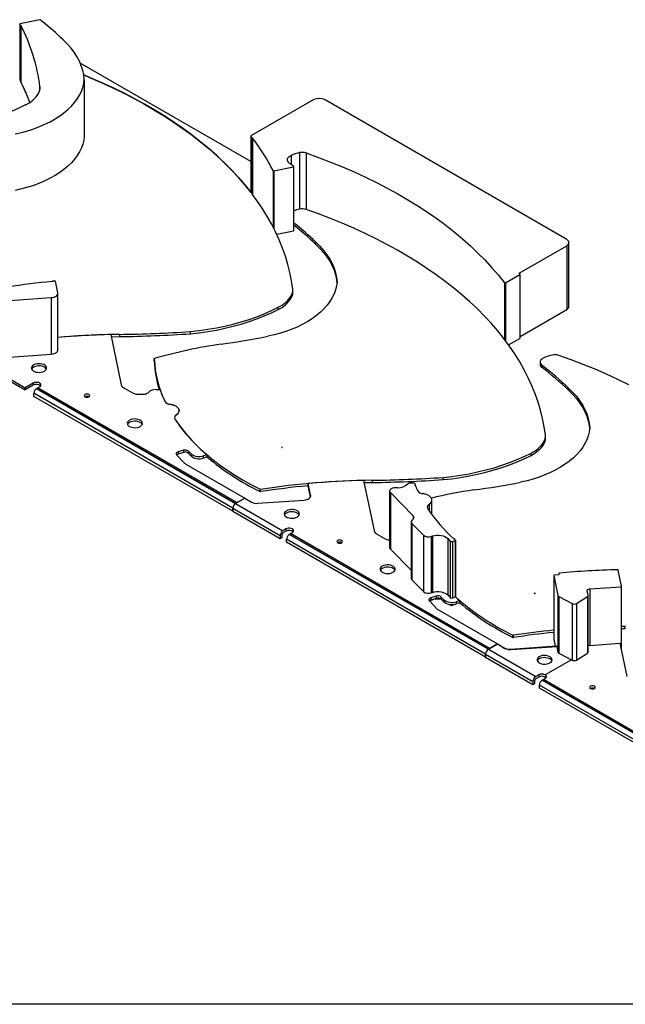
# Model space of a CAD drawing. Header units: inches. Extents: x 0.7 to 43.6, y 0.3 to 38.8.
# Tile 2 of 97: x 11.6 to 21.7, y 0.5 to 16.9. Entities that reach past the tile are written whole.
import ezdxf

# ---------------------------------------------------------------- set-up
doc = ezdxf.new("R2010")
doc.units = ezdxf.units.IN
doc.header["$MEASUREMENT"] = 0
doc.layers.add('SID-M-S', color=90, linetype='Continuous')

msp = doc.modelspace()

# ---------------------------------------------------------------- linework, layer by layer
at = {"color": 174, "linetype": 'Continuous', "lineweight": 25}
msp.add_line((43.31243, 0.500004), (0.68743, 0.500004), dxfattribs=at)
at = {"layer": 'SID-M-S'}
for p, q in [((11.943502, 16.857929), (11.616324, 16.79098)), ((11.611648, 16.785651), (11.611648, 15.846629)), ((11.62238, 16.764908), (11.62238, 15.825886)), ((11.626955, 16.76208), (11.626955, 15.823058)), ((11.631534, 16.759246), (11.631534, 15.820224)), ((11.981048, 16.834146), (11.981048, 16.83161)), ((11.981377, 16.831105), (11.981377, 16.835415)), ((15.449744, 14.500514), (12.617552, 16.135504)), ((11.947812, 15.743046), (11.947812, 15.703222)), ((12.683604, 15.861889), (12.683604, 14.922867)), ((16.495602, 15.529722), (15.452673, 14.927652)), ((20.697584, 13.20602), (16.672378, 15.529722)), ((15.449744, 14.92357), (15.449744, 13.984548)), ((15.450605, 14.921226), (15.450605, 13.982204)), ((15.467481, 14.899148), (15.467481, 13.960126)), ((15.472632, 14.896671), (15.472632, 13.957649)), ((15.477787, 14.894189), (15.477787, 13.955167)), ((16.120314, 14.604207), (16.120314, 14.453713)), ((16.258703, 14.649282), (16.258703, 13.71026)), ((16.370201, 14.644279), (16.370201, 13.705257)), ((15.834953, 14.347043), (16.158547, 14.411366)), ((16.158547, 14.411366), (16.158547, 13.349863)), ((16.165291, 13.355321), (16.165291, 14.416824)), ((15.822115, 14.350852), (15.822115, 13.41183)), ((15.834953, 14.347043), (15.834953, 13.38673)), ((15.879919, 13.294478), (16.158547, 13.349863)), ((16.529503, 13.125859), (16.529503, 13.162604)), ((19.90916, 12.648822), (20.697584, 13.103969)), ((20.697584, 13.103969), (20.697584, 12.042466)), ((20.734195, 12.093492), (20.734195, 13.154995)), ((19.679574, 12.48567), (19.921534, 12.62535)), ((19.90916, 12.648822), (19.90916, 12.640658)), ((19.921534, 12.633514), (19.90916, 12.640658)), ((19.921534, 12.62535), (19.921534, 11.563847)), ((19.924463, 11.567929), (19.924463, 12.629432)), ((12.245722, 12.320853), (12.205882, 12.512911)), ((19.663354, 12.487422), (19.663354, 11.5484)), ((19.679574, 12.48567), (19.679574, 11.527031)), ((12.246609, 11.373251), (12.246609, 12.312273)), ((16.14745, 12.323656), (16.14745, 12.360401)), ((11.36819, 12.186167), (12.136842, 12.24065)), ((12.136842, 12.24065), (12.136842, 11.301628)), ((16.121513, 12.231899), (16.121513, 12.268643)), ((15.907067, 12.043488), (15.907067, 12.080233)), ((19.924463, 11.596153), (20.697584, 12.042466)), ((13.125806, 11.625962), (13.298247, 10.793883)), ((13.125852, 11.627176), (13.125852, 11.625742)), ((13.27414, 11.593013), (13.27414, 11.629758)), ((14.445992, 11.640169), (14.445992, 11.676913)), ((13.133136, 11.590596), (13.27414, 11.593013)), ((19.732763, 11.454872), (19.921534, 11.563847)), ((11.36819, 11.247145), (12.136842, 11.301628)), ((10.916529, 11.198524), (11.703185, 10.744397)), ((10.916529, 11.16178), (11.703185, 10.707653)), ((13.847555, 11.189092), (13.847555, 11.225836)), ((20.255965, 11.169185), (20.255965, 11.132441)), ((20.287928, 11.077776), (20.287928, 11.11452)), ((11.835768, 10.820936), (11.703185, 10.744397)), ((11.835768, 10.820936), (11.835768, 10.784191)), ((11.835768, 10.784191), (11.703185, 10.707653)), ((11.703185, 10.744397), (11.703185, 10.707653)), ((15.152099, 8.743168), (11.846375, 10.651522)), ((11.846375, 10.600489), (11.846375, 10.651522)), ((11.892336, 10.731131), (11.941834, 10.759705)), ((11.892336, 10.731131), (11.913088, 10.743111)), ((15.198061, 8.822777), (11.892336, 10.731131)), ((11.892336, 10.731131), (15.198061, 8.822777)), ((15.218813, 8.834757), (11.913088, 10.743111)), ((13.341119, 10.742939), (13.495894, 10.65359)), ((13.564002, 10.637704), (13.686847, 10.638942)), ((13.878298, 10.713061), (13.939461, 10.713677)), ((20.72795, 10.702148), (20.72795, 10.738892)), ((15.152099, 8.692135), (11.846375, 10.600489)), ((12.695345, 10.594121), (12.694075, 10.593359)), ((20.31996, 9.808187), (20.31996, 9.844932)), ((20.345896, 9.899945), (20.345896, 9.936689)), ((14.330011, 9.704271), (14.242549, 9.676284)), ((14.242549, 9.676284), (14.242549, 9.639539)), ((14.330011, 9.667527), (14.242549, 9.639539)), ((14.330011, 9.704271), (14.330011, 9.667527)), ((14.45745, 9.64597), (14.414975, 9.690207)), ((14.414975, 9.690207), (14.414975, 9.653462)), ((14.45745, 9.609226), (14.414975, 9.653462)), ((15.960141, 9.750679), (15.964304, 9.751737)), ((15.97893, 9.750772), (15.964304, 9.751737)), ((20.105513, 9.619777), (20.105513, 9.656521)), ((14.218186, 9.627235), (14.3488, 9.491206)), ((14.45745, 9.64597), (14.45745, 9.609226)), ((14.719597, 9.630921), (14.661578, 9.612284)), ((14.661578, 9.612284), (14.661578, 9.57554)), ((14.719597, 9.594177), (14.661578, 9.57554)), ((14.719597, 9.630921), (14.719597, 9.594177)), ((14.72175, 9.631417), (14.72175, 9.594672)), ((14.369739, 9.475165), (15.348946, 8.909881)), ((17.324253, 9.20225), (17.496694, 8.370172)), ((17.324298, 9.203464), (17.324298, 9.202031)), ((17.331582, 9.166884), (17.472587, 9.169302)), ((17.472587, 9.169302), (17.472587, 9.206046)), ((18.644438, 9.216457), (18.644438, 9.253202)), ((15.604222, 9.019454), (15.604222, 9.056198)), ((15.61334, 9.018232), (15.61334, 9.054976)), ((16.403905, 9.114438), (16.403905, 9.151182)), ((16.444168, 8.95812), (16.404329, 9.150178)), ((16.404329, 9.150178), (16.404329, 9.113433)), ((16.441747, 8.933048), (16.404329, 9.113433)), ((17.756544, 9.027608), (17.756544, 8.088586)), ((17.768755, 9.00086), (18.148258, 8.614127)), ((17.768755, 9.00086), (17.768755, 8.061838)), ((17.887732, 9.082255), (17.848905, 9.081864)), ((18.164753, 9.157216), (18.079172, 9.156355)), ((18.181458, 9.127841), (18.181458, 9.12026)), ((18.183209, 9.11599), (18.183209, 9.130621)), ((15.348946, 8.909881), (15.198061, 8.822777)), ((15.198061, 8.822777), (15.348946, 8.909881)), ((15.198061, 8.822777), (15.218813, 8.834757)), ((15.348946, 8.909881), (15.463014, 8.844031)), ((15.566636, 8.823433), (16.335289, 8.877917)), ((16.444168, 8.95812), (16.444168, 8.94096)), ((18.457702, 8.6361), (18.457702, 8.878974)), ((15.152099, 8.743168), (15.938755, 8.289041)), ((15.152099, 8.743168), (15.152099, 8.692135)), ((15.152099, 8.692135), (15.152099, 8.743168)), ((15.152099, 8.692135), (15.938755, 8.238008)), ((15.198061, 8.822777), (15.984717, 8.36865)), ((18.412392, 8.808416), (18.412392, 8.699165)), ((18.113952, 8.515911), (18.113952, 7.576889)), ((18.148258, 8.614127), (18.148258, 8.560633)), ((16.034214, 8.397224), (15.984717, 8.36865)), ((16.034214, 8.36048), (15.984717, 8.331905)), ((16.034214, 8.397224), (16.034214, 8.36048)), ((18.126164, 8.489164), (18.316673, 8.295024)), ((18.126164, 8.489164), (18.126164, 7.550142)), ((15.938755, 8.289041), (15.938755, 8.238008)), ((15.938755, 8.238008), (15.970575, 8.256377)), ((15.970575, 8.256377), (15.970575, 8.307411)), ((19.350545, 6.319457), (16.044821, 8.227811)), ((16.044821, 8.176777), (16.044821, 8.227811)), ((16.090783, 8.307419), (16.14028, 8.335993)), ((16.090783, 8.307419), (16.111535, 8.319399)), ((19.396507, 6.399065), (16.090783, 8.307419)), ((16.090783, 8.307419), (19.396507, 6.399065)), ((19.417259, 6.411045), (16.111535, 8.319399)), ((17.539566, 8.319228), (17.69434, 8.229878)), ((18.316673, 8.295024), (18.316673, 7.356002)), ((18.444034, 8.27431), (18.467859, 8.281934)), ((18.444034, 8.27431), (18.444034, 7.335288)), ((18.467859, 8.281934), (18.467859, 7.342912)), ((18.722752, 8.23974), (18.764535, 8.196224)), ((18.722752, 8.23974), (18.722752, 7.300718)), ((18.764535, 8.196224), (18.764535, 7.257202)), ((18.798549, 8.190608), (18.849301, 8.206897)), ((18.798549, 8.190608), (18.798549, 7.251586)), ((18.849301, 8.206897), (18.849301, 7.267875)), ((18.853154, 7.271657), (18.853154, 8.210679)), ((19.350545, 6.268423), (16.044821, 8.176777)), ((16.893791, 8.17041), (16.892521, 8.169647)), ((17.768755, 8.061838), (18.113952, 7.710066)), ((21.608734, 7.444552), (21.552814, 7.714129)), ((18.126164, 7.550142), (18.316673, 7.356002)), ((20.484002, 7.623344), (20.484002, 6.561841)), ((20.484073, 7.622657), (20.552921, 7.290755)), ((20.484073, 7.622657), (20.484073, 6.561154)), ((20.559834, 7.633709), (20.492813, 7.629076)), ((20.564914, 7.658115), (20.564914, 7.634943)), ((20.564985, 7.657428), (20.568574, 7.640127)), ((20.564985, 7.657428), (20.564985, 7.634976)), ((20.568574, 7.640127), (20.568574, 7.638754)), ((21.055146, 7.29725), (21.039983, 7.370349)), ((21.083683, 7.402441), (21.599994, 7.438133)), ((21.083683, 7.402441), (21.083683, 6.463419)), ((21.599994, 7.438133), (21.599994, 6.405568)), ((21.608805, 6.382362), (21.608805, 7.443865)), ((18.416632, 7.203523), (18.547246, 7.067495)), ((18.528457, 7.28056), (18.440995, 7.252572)), ((18.440995, 7.252572), (18.440995, 7.215828)), ((18.528457, 7.243815), (18.440995, 7.215828)), ((18.444034, 7.335288), (18.467859, 7.342912)), ((18.444034, 7.212807), (18.467859, 7.220431)), ((18.444034, 7.2168), (18.444034, 7.212807)), ((18.467859, 7.224424), (18.467859, 7.220431)), ((18.528457, 7.28056), (18.528457, 7.243815)), ((18.655897, 7.222259), (18.613422, 7.266495)), ((18.613422, 7.266495), (18.613422, 7.229751)), ((18.655897, 7.185515), (18.613422, 7.229751)), ((18.655897, 7.222259), (18.655897, 7.185515)), ((18.722752, 7.300718), (18.764535, 7.257202)), ((18.798549, 7.251586), (18.849301, 7.267875)), ((18.918043, 7.207209), (18.860025, 7.188573)), ((18.918043, 7.207209), (18.918043, 7.170465)), ((18.920197, 7.207705), (18.920197, 7.170961)), ((20.158587, 7.326967), (20.162751, 7.328026)), ((20.177376, 7.32706), (20.162751, 7.328026)), ((20.552921, 7.290755), (20.552921, 6.351733)), ((20.568798, 7.2729), (20.788254, 7.156876)), ((20.568798, 7.2729), (20.568798, 6.333878)), ((20.858896, 7.158668), (21.042374, 7.274324)), ((21.042374, 7.274324), (21.042374, 6.335302)), ((21.055501, 6.354796), (21.055501, 7.293818)), ((18.568185, 7.051454), (19.547392, 6.486169)), ((18.756899, 7.142675), (18.764535, 7.134721)), ((18.764535, 7.141887), (18.764535, 7.134721)), ((18.798549, 7.129104), (18.849301, 7.145394)), ((18.798549, 7.141156), (18.798549, 7.129104)), ((18.849301, 7.148701), (18.849301, 7.145394)), ((18.853154, 7.149176), (18.853154, 7.149754)), ((18.860025, 7.188573), (18.860025, 7.151828)), ((18.918043, 7.170465), (18.860025, 7.151828)), ((20.788254, 7.156876), (20.788254, 6.217854)), ((20.858896, 7.158668), (20.858896, 6.219646)), ((21.608805, 6.781447), (21.671033, 6.782335)), ((21.608805, 6.744702), (21.671033, 6.74559)), ((21.671033, 6.74559), (21.671033, 6.782335)), ((19.802668, 6.595742), (19.802668, 6.632487)), ((19.811787, 6.59452), (19.811787, 6.631264)), ((20.484002, 6.561841), (20.484073, 6.561154)), ((20.484073, 6.561154), (20.506656, 6.452286)), ((19.547392, 6.486169), (19.396507, 6.399065)), ((19.396507, 6.399065), (19.547392, 6.486169)), ((19.547392, 6.486169), (19.396507, 6.399065)), ((19.396507, 6.399065), (19.417259, 6.411045)), ((19.396507, 6.399065), (20.183163, 5.944938)), ((19.396507, 6.399065), (20.183146, 5.944948)), ((19.547392, 6.486169), (19.661461, 6.420319)), ((19.547392, 6.486169), (19.672212, 6.414113)), ((19.765083, 6.399721), (20.531695, 6.45406)), ((19.775463, 6.393489), (20.533391, 6.445885)), ((20.531695, 6.45406), (20.552921, 6.351733)), ((20.533391, 6.445885), (20.552921, 6.351733)), ((21.083683, 6.463419), (21.580882, 6.49779)), ((21.580882, 6.49779), (21.69514, 5.94646)), ((19.350545, 6.319457), (20.137202, 5.86533)), ((19.350545, 6.319457), (19.350545, 6.268423)), ((19.350545, 6.268423), (19.350545, 6.319457)), ((19.350545, 6.319457), (20.137184, 5.86534)), ((19.350545, 6.268423), (19.350545, 6.319457)), ((19.350545, 6.268423), (20.137202, 5.814296)), ((19.350545, 6.268423), (20.137184, 5.814306)), ((20.774542, 6.225103), (20.338745, 5.973523)), ((20.568798, 6.333878), (20.788254, 6.217854)), ((20.568798, 6.333878), (20.774542, 6.225103)), ((20.858896, 6.219646), (21.042374, 6.335302)), ((20.232643, 5.973523), (20.183146, 5.944948)), ((20.232661, 5.973512), (20.183163, 5.944938)), ((20.232661, 5.936768), (20.183163, 5.908194)), ((20.232661, 5.973512), (20.232661, 5.936768)), ((20.289229, 5.883708), (20.338727, 5.912282)), ((20.289229, 5.883708), (20.309981, 5.895687)), ((23.615706, 3.987333), (20.309981, 5.895687)), ((20.137184, 5.86534), (20.137184, 5.814306)), ((20.137202, 5.86533), (20.137202, 5.814296)), ((20.137202, 5.814296), (20.169021, 5.832665)), ((20.169021, 5.832665), (20.169021, 5.883699)), ((23.548992, 3.895745), (20.243268, 5.804099)), ((20.243268, 5.753065), (20.243268, 5.804099)), ((23.548992, 3.844711), (20.243268, 5.753065)), ((23.594954, 3.975354), (20.289229, 5.883708)), ((20.289229, 5.883708), (23.594954, 3.975354)), ((21.092238, 5.746698), (21.090968, 5.745936))]:
    msp.add_line(p, q, dxfattribs=at)
at = {"layer": 'SID-M-S', "flags": 128}
for points in [[(11.616324, 16.79098), (11.615032, 16.790633), (11.613877, 16.790151), (11.612901, 16.789551), (11.612139, 16.788856), (11.611618, 16.78809), (11.611359, 16.787281), (11.611369, 16.786458), (11.611648, 16.785651)], [(12.683604, 15.861889), (12.674954, 15.93972), (12.65845, 16.017126), (12.634149, 16.093844), (12.602134, 16.169613), (12.562513, 16.244174), (12.515422, 16.317273), (12.461021, 16.388661), (12.399496, 16.458095), (12.331057, 16.525337)], [(12.674982, 15.939548), (12.770495, 15.900067), (12.962116, 15.81718), (13.149483, 15.731114), (13.33244, 15.641941), (13.510832, 15.549737), (13.684507, 15.45458), (13.85332, 15.35655), (14.017128, 15.25573), (14.175792, 15.152205), (14.329179, 15.046062), (14.47716, 14.937392), (14.619608, 14.826285), (14.756404, 14.712836), (14.887432, 14.59714), (15.012583, 14.479295), (15.131749, 14.359401), (15.244831, 14.237559), (15.351732, 14.113872), (15.449744, 13.991833)], [(15.449744, 13.991833), (15.3549, 14.110064), (15.248021, 14.233994), (15.13494, 14.356076), (15.015754, 14.476207), (14.890562, 14.594285), (14.759472, 14.710209), (14.622593, 14.823883), (14.480043, 14.935209), (14.331941, 15.044093), (14.178414, 15.150443), (14.019591, 15.254169), (13.855607, 15.355183), (13.6866, 15.453399), (13.512714, 15.548735), (13.334096, 15.64111), (13.150898, 15.730444), (12.963274, 15.816664), (12.771383, 15.899695), (12.674982, 15.939548)], [(11.535158, 14.960707), (11.64129, 14.985031), (11.744425, 15.013326), (11.844119, 15.04547), (11.939941, 15.081324), (12.031478, 15.120733), (12.118334, 15.163528), (12.200134, 15.209522), (12.276526, 15.258519), (12.347179, 15.310306), (12.411788, 15.364659), (12.470076, 15.421345), (12.521788, 15.480117), (12.566704, 15.540724), (12.604628, 15.602902), (12.635397, 15.666384), (12.658879, 15.730895), (12.674971, 15.796158), (12.683604, 15.861889)], [(11.70862, 15.442966), (11.594469, 15.387565), (11.47561, 15.335568), (11.352346, 15.28711), (11.224994, 15.242312), (11.093879, 15.201292), (10.959338, 15.164152), (10.821714, 15.13099), (10.681361, 15.101889), (10.538637, 15.076924), (10.393908, 15.056159), (10.247545, 15.039647)], [(12.683604, 14.922867), (12.674971, 14.857136), (12.658879, 14.791873), (12.635397, 14.727362), (12.604628, 14.66388), (12.566704, 14.601702), (12.521788, 14.541095), (12.470076, 14.482323), (12.411788, 14.425637), (12.347179, 14.371284), (12.276526, 14.319497), (12.200134, 14.2705), (12.118334, 14.224506), (12.031478, 14.181711), (11.939941, 14.142302), (11.844119, 14.106448), (11.744425, 14.074305), (11.64129, 14.04601), (11.535158, 14.021686)], [(15.452673, 14.927652), (15.451693, 14.926994), (15.450895, 14.926259), (15.450297, 14.925463), (15.449912, 14.924624), (15.449749, 14.923762), (15.449812, 14.922895), (15.4501, 14.922043), (15.450605, 14.921226)], [(16.089482, 14.477254), (16.073311, 14.492402), (16.062607, 14.509089), (16.057784, 14.526663), (16.059032, 14.544442), (16.066302, 14.561734), (16.07931, 14.577866), (16.09755, 14.592209), (16.120314, 14.604207)], [(16.370201, 14.644279), (16.574834, 14.570879), (16.775664, 14.494056), (16.972517, 14.413877), (17.165226, 14.33041), (17.353626, 14.243726), (17.537556, 14.1539), (17.716858, 14.061009), (17.89138, 13.965131), (18.060972, 13.866348), (18.225489, 13.764746), (18.384791, 13.660411), (18.538741, 13.553433), (18.687208, 13.443901), (18.830065, 13.331911), (18.96719, 13.217558), (19.098465, 13.10094), (19.223779, 12.982156), (19.343024, 12.861308), (19.456098, 12.7385), (19.562905, 12.613835), (19.663354, 12.487422)], [(16.158547, 14.411366), (16.160651, 14.411951), (16.162463, 14.412801), (16.163884, 14.413871), (16.164836, 14.415102), (16.165267, 14.416427), (16.165155, 14.417774), (16.164505, 14.419068), (16.163352, 14.420241)], [(16.146258, 12.380313), (16.126236, 12.518269), (16.099267, 12.65583), (16.065376, 12.79288), (16.024591, 12.929303), (15.976947, 13.064983), (15.922484, 13.199805), (15.861248, 13.333655), (15.793291, 13.46642), (15.71867, 13.597987), (15.637449, 13.728244), (15.549697, 13.857082), (15.477787, 13.955167)], [(20.344705, 9.956601), (20.324682, 10.094557), (20.297714, 10.232119), (20.263823, 10.369169), (20.223038, 10.505592), (20.175394, 10.641271), (20.12093, 10.776093), (20.059694, 10.909943), (19.991737, 11.042708), (19.917117, 11.174275), (19.835896, 11.304533), (19.748143, 11.433371), (19.653934, 11.56068), (19.553347, 11.686353), (19.446468, 11.810283), (19.333387, 11.932365), (19.2142, 12.052495), (19.089009, 12.170573), (18.957918, 12.286498), (18.82104, 12.400171), (18.678489, 12.511497), (18.530388, 12.620381), (18.376861, 12.726731), (18.218038, 12.830457), (18.054053, 12.931471), (17.885046, 13.029688), (17.711161, 13.125024), (17.532543, 13.217398), (17.349344, 13.306733), (17.16172, 13.392952), (16.96983, 13.475983), (16.773835, 13.555756), (16.573902, 13.632202), (16.370201, 13.705257)], [(16.158547, 13.349863), (16.160651, 13.350448), (16.162463, 13.351298), (16.163884, 13.352368), (16.164836, 13.353599), (16.165267, 13.354924), (16.165291, 13.355321)], [(16.529503, 13.162604), (16.597943, 13.095361), (16.659468, 13.025928), (16.713868, 12.95454), (16.760959, 12.881441), (16.80058, 12.80688), (16.832596, 12.731111), (16.856897, 12.654392), (16.8734, 12.576986), (16.882051, 12.499156)], [(16.529503, 13.125859), (16.597943, 13.058617), (16.659468, 12.989184), (16.713868, 12.917796), (16.760959, 12.844696), (16.80058, 12.770135), (16.832596, 12.694366), (16.856897, 12.617648), (16.8734, 12.540242), (16.880574, 12.4825)], [(16.882051, 12.499156), (16.873417, 12.433424), (16.857325, 12.368162), (16.833844, 12.303651), (16.803075, 12.240169), (16.76515, 12.17799), (16.720235, 12.117384), (16.668522, 12.058611), (16.610235, 12.001925), (16.545625, 11.947572), (16.474972, 11.895785), (16.398581, 11.846789), (16.31678, 11.800794), (16.229924, 11.758), (16.138387, 11.718591), (16.042565, 11.682737), (15.942872, 11.650593), (15.839736, 11.622298), (15.733605, 11.597974)], [(12.136842, 12.24065), (12.16071, 12.243734), (12.18308, 12.249441), (12.203097, 12.257554), (12.219995, 12.267762), (12.233126, 12.279673), (12.241987, 12.292833), (12.24624, 12.306737), (12.245722, 12.320853)], [(14.445992, 11.676913), (14.592355, 11.693425), (14.737084, 11.71419), (14.879807, 11.739155), (15.020161, 11.768256), (15.157785, 11.801419), (15.292326, 11.838558), (15.423441, 11.879579), (15.550793, 11.924376), (15.674057, 11.972835), (15.792916, 12.024832), (15.907067, 12.080233)], [(14.445992, 11.640169), (14.592355, 11.656681), (14.737084, 11.677446), (14.879807, 11.702411), (15.020161, 11.731512), (15.157785, 11.764675), (15.292326, 11.801814), (15.423441, 11.842834), (15.550793, 11.887632), (15.674057, 11.936091), (15.792916, 11.988087), (15.907067, 12.043488)], [(12.136842, 11.301628), (12.16071, 11.304712), (12.18308, 11.310419), (12.203097, 11.318532), (12.219995, 11.32874), (12.233126, 11.340651), (12.241987, 11.353811), (12.24624, 11.367715), (12.246609, 11.373251)], [(11.844253, 11.12219), (11.825595, 11.108442), (11.813178, 11.092515), (11.807724, 11.075335), (11.809551, 11.057901), (11.818552, 11.041226), (11.834204, 11.02628), (11.855597, 11.013929), (11.881488, 11.004894), (11.910373, 10.999698), (11.940573, 10.998643), (11.970332, 11.001791), (11.997921, 11.00896), (12.021737, 11.019731), (12.040396, 11.03348), (12.052813, 11.049407), (12.058266, 11.066586), (12.056439, 11.08402), (12.047439, 11.100695), (12.031787, 11.115642), (12.010393, 11.127992), (11.984502, 11.137027), (11.955617, 11.142223), (11.925418, 11.143278), (11.895658, 11.14013), (11.868069, 11.132962), (11.844253, 11.12219)], [(20.31876, 11.241473), (20.295997, 11.229476), (20.277756, 11.215132), (20.264748, 11.199001), (20.257479, 11.181709), (20.256231, 11.16393), (20.261053, 11.146355), (20.271758, 11.129669), (20.287928, 11.11452)], [(21.730989, 10.793686), (21.547791, 10.883021), (21.360167, 10.969241), (21.168276, 11.052272), (20.972281, 11.132044), (20.772349, 11.20849), (20.568647, 11.281546)], [(12.054393, 11.052588), (12.047439, 11.063951), (12.031787, 11.078897), (12.010393, 11.091247), (11.984502, 11.100283), (11.955617, 11.105479), (11.925418, 11.106534), (11.895658, 11.103385), (11.868069, 11.096217), (11.844253, 11.085446)], [(11.941834, 10.759705), (11.955626, 10.770664), (11.962878, 10.783547), (11.962878, 10.797093), (11.955626, 10.809977), (11.941834, 10.820936), (11.92285, 10.828898), (11.900533, 10.833084), (11.877068, 10.833084), (11.854752, 10.828898), (11.835768, 10.820936)], [(12.695345, 10.630866), (12.685183, 10.622087), (12.681615, 10.611731), (12.685183, 10.601376), (12.695345, 10.592596), (12.710552, 10.586731), (12.72849, 10.584671), (12.746429, 10.586731), (12.761636, 10.592596), (12.771797, 10.601376), (12.775365, 10.611731), (12.771797, 10.622087), (12.761636, 10.630866), (12.746429, 10.636732), (12.72849, 10.638791), (12.710552, 10.636732), (12.695345, 10.630866)], [(20.72795, 10.738892), (20.796389, 10.67165), (20.857914, 10.602216), (20.912315, 10.530828), (20.959406, 10.457729), (20.999027, 10.383168), (21.031042, 10.307399), (21.055343, 10.230681), (21.071847, 10.153274), (21.080497, 10.075444)], [(20.72795, 10.702148), (20.796389, 10.634905), (20.857914, 10.565472), (20.912315, 10.494084), (20.959406, 10.420985), (20.999027, 10.346424), (21.031042, 10.270655), (21.055343, 10.193936), (21.071847, 10.11653), (21.079021, 10.058789)], [(14.213945, 10.293106), (14.235936, 10.311384), (14.250986, 10.331873), (14.25846, 10.353705), (14.258042, 10.375958), (14.24975, 10.397691), (14.233933, 10.417986), (14.211261, 10.435985), (14.182692, 10.450926), (14.149434, 10.462179), (14.112892, 10.469268)], [(14.112892, 10.469268), (14.149434, 10.462179), (14.182692, 10.450926), (14.211261, 10.435985), (14.233933, 10.417986), (14.24975, 10.397691), (14.258042, 10.375958), (14.25846, 10.353705), (14.250986, 10.331873), (14.235936, 10.311384), (14.213945, 10.293106)], [(13.435243, 10.203731), (13.416585, 10.189982), (13.404168, 10.174055), (13.398714, 10.156876), (13.400541, 10.139442), (13.409542, 10.122767), (13.425194, 10.10782), (13.446587, 10.09547), (13.472479, 10.086435), (13.501363, 10.081239), (13.531563, 10.080184), (13.561322, 10.083332), (13.588911, 10.0905), (13.612727, 10.101272), (13.631386, 10.115021), (13.643803, 10.130948), (13.649256, 10.148127), (13.64743, 10.165561), (13.638429, 10.182236), (13.622777, 10.197183), (13.601384, 10.209533), (13.575492, 10.218568), (13.546607, 10.223764), (13.516408, 10.224819), (13.486649, 10.221671), (13.459059, 10.214503), (13.435243, 10.203731)], [(13.645383, 10.134129), (13.638429, 10.145491), (13.622777, 10.160438), (13.601384, 10.172788), (13.575492, 10.181824), (13.546607, 10.18702), (13.516408, 10.188075), (13.486649, 10.184926), (13.459059, 10.177758), (13.435243, 10.166987)], [(14.191288, 10.21703), (14.26355, 10.115021), (14.342366, 10.014642), (14.427626, 9.916033), (14.519211, 9.819334), (14.616994, 9.724678), (14.720836, 9.632198), (14.830594, 9.542023), (14.946114, 9.45428), (15.067234, 9.369091), (15.193786, 9.286575), (15.325592, 9.206847), (15.462467, 9.130019), (15.604222, 9.056198)], [(21.080497, 10.075444), (21.071864, 10.009713), (21.055772, 9.94445), (21.03229, 9.879939), (21.001521, 9.816457), (20.963597, 9.754279), (20.918681, 9.693672), (20.866969, 9.634899), (20.808681, 9.578214), (20.744072, 9.52386), (20.673419, 9.472074), (20.597027, 9.423077), (20.515227, 9.377083), (20.428371, 9.334288), (20.336834, 9.294879), (20.241012, 9.259025), (20.141318, 9.226881), (20.038183, 9.198586), (19.932052, 9.174262)], [(14.242549, 9.676284), (14.232467, 9.672265), (14.223936, 9.667188), (14.217286, 9.661247), (14.21277, 9.654672), (14.210564, 9.647715), (14.210751, 9.640643), (14.213325, 9.633727), (14.218186, 9.627235)], [(18.644438, 9.253202), (18.790801, 9.269713), (18.93553, 9.290479), (19.078254, 9.315444), (19.218607, 9.344545), (19.356231, 9.377707), (19.490772, 9.414847), (19.621887, 9.455867), (19.749239, 9.500664), (19.872503, 9.549123), (19.991362, 9.60112), (20.105513, 9.656521)], [(18.644438, 9.216457), (18.790801, 9.232969), (18.93553, 9.253734), (19.078254, 9.278699), (19.218607, 9.3078), (19.356231, 9.340963), (19.490772, 9.378102), (19.621887, 9.419123), (19.749239, 9.46392), (19.872503, 9.512379), (19.991362, 9.564376), (20.105513, 9.619777)], [(17.848905, 9.081864), (17.824925, 9.079818), (17.802648, 9.0743), (17.783557, 9.065677), (17.768921, 9.054522), (17.759712, 9.041578), (17.756544, 9.027704), (17.759627, 9.013824), (17.768755, 9.00086)], [(16.335289, 8.877917), (16.359156, 8.881), (16.381527, 8.886707), (16.401544, 8.89482), (16.418441, 8.905028), (16.431572, 8.91694), (16.440434, 8.9301), (16.444687, 8.944004), (16.444168, 8.95812)], [(18.412392, 8.808416), (18.434382, 8.826695), (18.449433, 8.847183), (18.456907, 8.869015), (18.456489, 8.891268), (18.448196, 8.913001), (18.43238, 8.933296), (18.409708, 8.951295), (18.381139, 8.966237), (18.34788, 8.97749), (18.311338, 8.984578)], [(16.0427, 8.698479), (16.024041, 8.68473), (16.011624, 8.668803), (16.006171, 8.651623), (16.007997, 8.63419), (16.016998, 8.617515), (16.03265, 8.602568), (16.054043, 8.590218), (16.079935, 8.581182), (16.10882, 8.575986), (16.139019, 8.574932), (16.168778, 8.57808), (16.196367, 8.585248), (16.220183, 8.596019), (16.238842, 8.609768), (16.251259, 8.625695), (16.256713, 8.642875), (16.254886, 8.660308), (16.245885, 8.676983), (16.230233, 8.69193), (16.20884, 8.70428), (16.182948, 8.713316), (16.154064, 8.718512), (16.123864, 8.719566), (16.094105, 8.716418), (16.066516, 8.70925), (16.0427, 8.698479)], [(16.252839, 8.628877), (16.245885, 8.640239), (16.230233, 8.655186), (16.20884, 8.667536), (16.182948, 8.676571), (16.154064, 8.681768), (16.123864, 8.682822), (16.094105, 8.679674), (16.066516, 8.672506), (16.0427, 8.661734)], [(16.14028, 8.335993), (16.154073, 8.346953), (16.161324, 8.359836), (16.161324, 8.373382), (16.154073, 8.386265), (16.14028, 8.397224), (16.121297, 8.405186), (16.09898, 8.409372), (16.075515, 8.409372), (16.053198, 8.405186), (16.034214, 8.397224)], [(16.893791, 8.207154), (16.88363, 8.198375), (16.880062, 8.188019), (16.88363, 8.177664), (16.893791, 8.168885), (16.908998, 8.163019), (16.926937, 8.160959), (16.944875, 8.163019), (16.960082, 8.168885), (16.970244, 8.177664), (16.973812, 8.188019), (16.970244, 8.198375), (16.960082, 8.207154), (16.944875, 8.21302), (16.926937, 8.21508), (16.908998, 8.21302), (16.893791, 8.207154)], [(18.467859, 8.281934), (18.501598, 8.290353), (18.537535, 8.294809), (18.574287, 8.295134), (18.610442, 8.291312), (18.644612, 8.283492), (18.675482, 8.271974), (18.701866, 8.257201), (18.722752, 8.23974)], [(18.849301, 8.206897), (18.850552, 8.207401), (18.851601, 8.208041), (18.852403, 8.208791), (18.852925, 8.209618), (18.853147, 8.210489), (18.853059, 8.211369), (18.852664, 8.212219), (18.851979, 8.213006)], [(17.756544, 8.088586), (17.759627, 8.074802), (17.768755, 8.061838)], [(17.63369, 7.78002), (17.615031, 7.766271), (17.602614, 7.750344), (17.597161, 7.733164), (17.598988, 7.715731), (17.607988, 7.699056), (17.62364, 7.684109), (17.645034, 7.671759), (17.670925, 7.662723), (17.69981, 7.657527), (17.730009, 7.656472), (17.759768, 7.659621), (17.787358, 7.666789), (17.811174, 7.67756), (17.829832, 7.691309), (17.842249, 7.707236), (17.847703, 7.724416), (17.845876, 7.741849), (17.836875, 7.758524), (17.821223, 7.773471), (17.79983, 7.785821), (17.773939, 7.794857), (17.745054, 7.800053), (17.714854, 7.801107), (17.685095, 7.797959), (17.657506, 7.790791), (17.63369, 7.78002)], [(17.84383, 7.710418), (17.836875, 7.72178), (17.821223, 7.736727), (17.79983, 7.749077), (17.773939, 7.758112), (17.745054, 7.763308), (17.714854, 7.764363), (17.685095, 7.761215), (17.657506, 7.754047), (17.63369, 7.743275)], [(20.492813, 7.629076), (20.490899, 7.628832), (20.489104, 7.628377), (20.487497, 7.627728), (20.48614, 7.626911), (20.485086, 7.625957), (20.484374, 7.624903), (20.484032, 7.623789), (20.484073, 7.622657)], [(20.568574, 7.640127), (20.568615, 7.638996), (20.568273, 7.637881), (20.567561, 7.636827), (20.566507, 7.635873), (20.56515, 7.635056), (20.563543, 7.634408), (20.561748, 7.633953), (20.559834, 7.633709)], [(20.573318, 7.663813), (20.571471, 7.663534), (20.569749, 7.663058), (20.568216, 7.662401), (20.566927, 7.661588), (20.565929, 7.660649), (20.565259, 7.659617), (20.56494, 7.65853), (20.564985, 7.657428)], [(21.039983, 7.370349), (21.039777, 7.376006), (21.041487, 7.381578), (21.045047, 7.38685), (21.05032, 7.39162), (21.057104, 7.395704), (21.065137, 7.398946), (21.074112, 7.40122), (21.083683, 7.402441)], [(21.599994, 7.438133), (21.601909, 7.438377), (21.603704, 7.438832), (21.60531, 7.439481), (21.606667, 7.440298), (21.607722, 7.441252), (21.608434, 7.442306), (21.608776, 7.44342), (21.608734, 7.444552)], [(18.440995, 7.252572), (18.430913, 7.248553), (18.422383, 7.243476), (18.415732, 7.237536), (18.411217, 7.230961), (18.40901, 7.224003), (18.409198, 7.216931), (18.411771, 7.210016), (18.416632, 7.203523)], [(18.424375, 7.208106), (18.427223, 7.208606), (18.444034, 7.212807)], [(18.467859, 7.342912), (18.501598, 7.351331), (18.537535, 7.355788), (18.574287, 7.356112), (18.610442, 7.35229), (18.644612, 7.34447), (18.675482, 7.332953), (18.701866, 7.318179), (18.722752, 7.300718)], [(20.241146, 6.274767), (20.222488, 6.261018), (20.210071, 6.245091), (20.204617, 6.227912), (20.206444, 6.210478), (20.215445, 6.193803), (20.231097, 6.178856), (20.25249, 6.166506), (20.278381, 6.157471), (20.307266, 6.152275), (20.337466, 6.15122), (20.367225, 6.154368), (20.394814, 6.161536), (20.41863, 6.172308), (20.437289, 6.186057), (20.449706, 6.201983), (20.455159, 6.219163), (20.453332, 6.236597), (20.444332, 6.253272), (20.42868, 6.268218), (20.407286, 6.280569), (20.381395, 6.289604), (20.35251, 6.2948), (20.322311, 6.295855), (20.292551, 6.292707), (20.264962, 6.285538), (20.241146, 6.274767)], [(20.241146, 6.274767), (20.222488, 6.261018), (20.210071, 6.245091), (20.204617, 6.227912), (20.206444, 6.210478), (20.215445, 6.193803), (20.231097, 6.178856), (20.25249, 6.166506), (20.278381, 6.157471), (20.307266, 6.152275), (20.337466, 6.15122), (20.367225, 6.154368), (20.394814, 6.161536), (20.41863, 6.172308), (20.437289, 6.186057), (20.449706, 6.201983), (20.455159, 6.219163), (20.453332, 6.236597), (20.444332, 6.253272), (20.42868, 6.268218), (20.407286, 6.280569), (20.381395, 6.289604), (20.35251, 6.2948), (20.322311, 6.295855), (20.292551, 6.292707), (20.264962, 6.285538), (20.241146, 6.274767)], [(20.451286, 6.205165), (20.444332, 6.216527), (20.42868, 6.231474), (20.407286, 6.243824), (20.381395, 6.25286), (20.35251, 6.258056), (20.322311, 6.259111), (20.292551, 6.255962), (20.264962, 6.248794), (20.241146, 6.238023)], [(20.451286, 6.205165), (20.444332, 6.216527), (20.42868, 6.231474), (20.407286, 6.243824), (20.381395, 6.25286), (20.35251, 6.258056), (20.322311, 6.259111), (20.292551, 6.255962), (20.264962, 6.248794), (20.241146, 6.238023)], [(20.338727, 5.912282), (20.352519, 5.923241), (20.359771, 5.936124), (20.359771, 5.94967), (20.352519, 5.962553), (20.338727, 5.973512), (20.319743, 5.981475), (20.297427, 5.985661), (20.273961, 5.985661), (20.251645, 5.981475), (20.232661, 5.973512)], [(21.092238, 5.783442), (21.082076, 5.774663), (21.078508, 5.764308), (21.082076, 5.753952), (21.092238, 5.745173), (21.107445, 5.739307), (21.125383, 5.737248), (21.143322, 5.739307), (21.158529, 5.745173), (21.16869, 5.753952), (21.172258, 5.764308), (21.16869, 5.774663), (21.158529, 5.783442), (21.143322, 5.789308), (21.125383, 5.791368), (21.107445, 5.789308), (21.092238, 5.783442)]]:
    msp.add_lwpolyline(points, dxfattribs=at)
at = {"layer": 'SID-M-S'}
for centre, radius, start, end in [((11.947682, 16.840053), 0.018358, 56.8052059, 103.1589677), ((8.78576, 12.79632), 5.151472, 51.6801738, 51.9942196), ((8.556803, 15.191972), 3.445561, 27.1621972, 27.5505599), ((11.627814, 16.768584), 0.006561, 214.0780838, 262.47964), ((11.6261, 16.755583), 0.006553, 33.9835599, 82.4993002), ((8.947129, 15.366444), 3.024224, 7.1535335, 27.4225113), ((11.97837, 16.835439), 0.002974, 334.2368778, 58.2797288), ((11.983723, 16.832854), 0.002971, 154.2100501, 238.1444167), ((9.048794, 13.122602), 4.727775, 46.0324342, 51.6507976), ((8.729893, 14.335615), 3.259384, 20.6517005, 27.096316), ((8.730389, 14.335815), 3.258849, 20.6514816, 27.0632457), ((11.770666, 15.723724), 0.178196, 328.7862207, 6.2249064), ((11.487509, 15.910877), 0.517524, 295.2930565, 327.311424), ((16.58399, 15.359133), 0.192128, 62.6096722, 117.3903278), ((12.129855, 12.365459), 4.190385, 37.2031808, 37.5831536), ((15.473203, 14.904454), 0.007804, 222.8394676, 265.801347), ((15.472063, 14.888896), 0.007795, 42.7572744, 85.8172306), ((12.470851, 12.607836), 3.777442, 27.4792497, 37.2478869), ((16.44545, 13.840946), 0.829627, 103.0086309, 113.0732057), ((16.305544, 14.448236), 0.20643, 71.7470267, 103.1152571), ((12.935793, 10.31474), 5.222286, 51.8271712, 52.8509556), ((15.831483, 14.358888), 0.012342, 220.6244647, 286.3313958), ((16.454758, 12.869005), 0.863798, 103.1186822, 109.5792008), ((16.305544, 13.509214), 0.20643, 71.7470267, 103.1152571), ((13.245975, 9.758825), 4.729405, 46.0301727, 51.8830014), ((13.245975, 9.722081), 4.729405, 46.0301727, 51.8830014), ((20.678218, 13.154995), 0.054577, 290.7834208, 69.2165792), ((19.910709, 12.64474), 0.004366, 110.7834208, 249.2165792), ((19.919985, 12.629432), 0.004366, 290.7834208, 69.2165792), ((13.390158, -0.519243), 13.08688, 95.4404751, 98.6810979), ((12.149011, 12.517165), 0.008489, 272.4257988, 312.9765911), ((12.160589, 12.504736), 0.008496, 92.3713476, 132.965903), ((13.416984, -0.782604), 13.355092, 95.2401483, 95.3996643), ((12.199091, 12.509106), 0.007785, 29.2592229, 103.6112359), ((19.672684, 12.497844), 0.013989, 228.1629117, 299.5071884), ((15.969113, 12.360991), 0.178196, 328.7862207, 6.2249064), ((15.966993, 12.32512), 0.180463, 328.8976736, 359.5351289), ((15.685956, 12.548144), 0.517524, 295.2930565, 327.311424), ((15.685956, 12.5114), 0.517524, 295.2930565, 327.311424), ((20.671638, 12.09973), 0.062867, 294.3746583, 354.3052007), ((13.435098, -1.942949), 13.573662, 90.6794361, 95.0231653), ((13.433913, -1.925239), 13.555916, 91.302172, 95.0247303), ((13.128285, 11.626477), 0.002532, 163.9750479, 191.7376576), ((12.909501, 35.275671), 23.648724, 270.8834762, 273.72521), ((12.909501, 35.238926), 23.648724, 270.8834762, 273.72521), ((16.341439, 2.393117), 9.181614, 98.6659235, 105.7242541), ((13.534105, 22.506116), 11.127684, 277.3518058, 281.400166), ((19.919458, 11.568428), 0.005029, 294.3746583, 354.3052007), ((20.503991, 11.085503), 0.20643, 71.7470267, 103.1152571), ((13.853886, 11.224747), 0.006424, 96.586113, 170.239333), ((15.661697, 11.295174), 1.815467, 182.1888371, 205.2395688), ((15.610264, 11.250788), 1.763789, 182.0045683, 197.7325049), ((20.324745, 11.13598), 0.068871, 182.9454115, 237.6842751), ((20.643897, 10.478212), 0.829627, 103.0086309, 113.0732057), ((11.876832, 11.020411), 0.072739, 116.6080204, 153.7445382), ((17.385967, 7.269537), 4.817185, 46.0713063, 52.9566975), ((17.385967, 7.232793), 4.817185, 46.0713063, 52.9566975), ((11.887717, 10.693863), 0.104201, 48.5358111, 119.9036786), ((11.946164, 10.646981), 0.099892, 122.6054783, 177.3945215), ((13.377135, 10.81676), 0.082138, 196.1714443, 243.9929113), ((13.559887, 10.77401), 0.136368, 242.0129582, 271.7292083), ((13.69122, 10.711269), 0.072459, 266.5394231, 315.7874339), ((13.867801, 10.539477), 0.173901, 86.5394231, 135.7874339), ((13.939366, 10.726044), 0.012367, 270.4438643, 283.3085687), ((15.805753, 11.348926), 1.968731, 198.8142255, 204.8668791), ((12.728435, 10.532554), 0.069896, 60.4505302, 118.2564134), ((14.116735, 10.586215), 0.11701, 213.8416916, 268.1179787), ((14.116735, 10.586215), 0.11701, 213.8416916, 268.1179787), ((13.467822, 10.101951), 0.072739, 116.6080204, 153.7445382), ((14.236619, 10.244941), 0.053235, 115.209295, 211.6210862), ((14.236619, 10.244941), 0.053235, 115.209295, 211.6210862), ((16.594395, 11.860759), 2.911488, 214.3721833, 229.9697804), ((19.884402, 10.124432), 0.517524, 295.2930565, 327.311424), ((20.167559, 9.937279), 0.178196, 328.7862207, 6.2249064), ((20.165439, 9.901409), 0.180463, 328.8976736, 359.5351289), ((14.359749, 9.620253), 0.089126, 51.710143, 109.4914563), ((14.359749, 9.583509), 0.089126, 51.710143, 109.4914563), ((19.884402, 10.087688), 0.517524, 295.2930565, 327.311424), ((14.258809, 9.583054), 0.058779, 106.0597556, 132.5723051), ((14.416012, 9.557255), 0.094234, 224.4993818, 240.5901298), ((14.590007, 9.813902), 0.213944, 231.7141775, 289.5441988), ((14.590007, 9.777157), 0.213944, 231.7141775, 289.5441988), ((14.7237, 9.618019), 0.013539, 98.2803075, 107.6425719), ((14.7237, 9.581274), 0.013539, 98.2803075, 107.6425719), ((17.559427, 12.983566), 4.420069, 230.0590015, 243.7462562), ((17.624641, -4.181875), 13.388785, 90.6507139, 98.6398394), ((17.632147, -4.343651), 13.550612, 91.3017817, 95.2004875), ((17.326732, 9.202765), 0.002532, 163.9750479, 191.7376576), ((17.107948, 32.851959), 23.648724, 270.8834762, 273.72521), ((17.107948, 32.815215), 23.648724, 270.8834762, 273.72521), ((17.732551, 20.082404), 11.127684, 277.3518058, 281.400166), ((15.610777, 9.070477), 0.015712, 245.3401137, 279.3880524), ((15.610777, 9.033733), 0.015712, 245.3401137, 279.3880524), ((17.592868, -3.952063), 13.120483, 95.199207, 98.6775251), ((16.401449, 9.149555), 0.002947, 12.2103532, 33.5230944), ((16.401449, 9.11281), 0.002947, 12.2103532, 33.5230942), ((17.900849, 9.299261), 0.217402, 266.5408324, 315.7782381), ((18.077423, 9.12742), 0.028987, 86.5408324, 135.7782381), ((18.166058, 9.146898), 0.0104, 33.9449229, 97.2095704), ((19.999835, 9.860766), 1.957682, 201.2035919, 201.8677142), ((18.182899, 9.125043), 0.003147, 117.2458696, 197.9705044), ((20.044645, 9.881733), 2.012785, 202.1123799, 204.8346317), ((18.180015, 9.13064), 0.00315, 297.2721549, 17.7088171), ((18.315181, 9.101526), 0.11701, 213.8416916, 268.1179787), ((20.579047, -0.240427), 9.394954, 98.7092137, 103.0991676), ((15.549717, 9.009264), 0.1866, 242.3127804, 275.2022408), ((15.251888, 8.738627), 0.099892, 122.6054783, 177.3945215), ((15.251888, 8.738627), 0.099892, 122.6054783, 177.3945215), ((18.435066, 8.760252), 0.053235, 115.209295, 211.6210862), ((20.724442, 10.32052), 2.82368, 214.2253979, 227.6257367), ((16.075278, 8.596699), 0.072739, 116.6080204, 153.7445382), ((18.152957, 8.516644), 0.03838, 114.2213954, 225.7251819), ((18.121465, 8.586647), 0.03838, 294.2213954, 45.7251819), ((16.038544, 8.2845), 0.099892, 122.6054783, 177.3945215), ((16.086163, 8.270151), 0.104201, 48.5358111, 119.9036786), ((17.575582, 8.393048), 0.082138, 196.1714443, 243.9929113), ((16.001279, 8.306013), 0.030736, 122.6054783, 177.3945215), ((16.14461, 8.22327), 0.099892, 122.6054783, 177.3945215), ((17.757716, 8.348717), 0.134682, 241.9291486, 269.501072), ((18.399309, 8.401217), 0.134557, 232.1109912, 289.4134253), ((18.786628, 8.224211), 0.035656, 231.7133445, 289.5332791), ((18.827729, 8.242704), 0.010381, 232.1852491, 274.0775592), ((18.828827, 8.22729), 0.005072, 52.2674537, 94.0631411), ((21.099709, 10.696266), 3.349459, 227.385808, 227.8500806), ((16.926881, 8.108842), 0.069896, 60.4505302, 118.2564134), ((17.666269, 7.67824), 0.072739, 116.6080204, 153.7445382), ((21.830544, -5.825733), 13.548006, 91.218193, 95.3245877), ((21.544157, 7.709562), 0.009788, 27.8122151, 99.6569921), ((18.151775, 7.577996), 0.037839, 181.6769109, 227.4028123), ((18.399309, 7.462195), 0.134557, 232.1109912, 289.4134253), ((18.457256, 7.159343), 0.058779, 106.0597556, 132.5723051), ((18.559062, 6.92256), 0.311521, 79.8533157, 107.0237539), ((18.558196, 7.196541), 0.089126, 51.710143, 109.4914563), ((18.558196, 7.159797), 0.089126, 51.710143, 109.4914563), ((18.788453, 7.39019), 0.213944, 231.7141775, 289.5441988), ((18.786628, 7.285189), 0.035656, 231.7133445, 289.5332791), ((18.846705, 7.276108), 0.008633, 287.5045315, 298.885754), ((21.166186, 9.836534), 3.45763, 227.9619761, 229.4904572), ((21.681471, 10.47405), 4.276389, 228.5540923, 243.9380166), ((18.922146, 7.194307), 0.013539, 98.2803075, 107.6425719), ((20.58011, 7.298944), 0.028395, 196.7636397, 246.5229749), ((21.032617, 7.29478), 0.022664, 295.4993537, 6.2578278), ((18.614459, 7.133543), 0.094234, 224.4993818, 240.5901298), ((18.788453, 7.353446), 0.213944, 231.7141775, 289.5441988), ((18.786628, 7.162708), 0.035656, 231.7133445, 289.5332791), ((18.848644, 7.149918), 0.004571, 278.2688916, 350.6606796), ((18.922146, 7.157563), 0.013539, 98.2803075, 107.6425719), ((21.757874, 10.559854), 4.420069, 230.0590015, 243.7462562), ((20.821849, 7.225836), 0.076708, 244.0265197, 298.8797321), ((21.78449, -6.286746), 13.067768, 95.7114599, 98.6825338), ((19.809224, 6.646766), 0.015712, 245.3401137, 279.3880524), ((19.809224, 6.610021), 0.015712, 245.3401137, 279.3880524), ((21.78449, -6.32349), 13.067768, 95.7114599, 98.6825338), ((19.450334, 6.314916), 0.099892, 122.6054783, 177.3945215), ((19.450334, 6.314916), 0.099892, 122.6054783, 177.3945215), ((19.450334, 6.314916), 0.099892, 122.6054783, 177.3945215), ((19.748163, 6.585553), 0.1866, 242.3127804, 275.2022408), ((19.758875, 6.579214), 0.186465, 242.3047531, 275.1038032), ((21.087001, 6.394778), 0.068721, 92.7669141, 117.2820171), ((21.603801, 6.382831), 0.005027, 291.8702918, 354.6501227), ((20.273725, 6.172987), 0.072739, 116.6080204, 153.7445382), ((20.273725, 6.172987), 0.072739, 116.6080204, 153.7445382), ((20.58011, 6.359922), 0.028395, 196.7636397, 246.5229749), ((20.58011, 6.359922), 0.028395, 196.7636397, 246.5229749), ((20.821849, 6.286814), 0.076708, 244.0265197, 298.8797321), ((21.031858, 6.35655), 0.023708, 296.3326453, 355.7585798), ((20.236973, 5.860799), 0.099892, 122.6054783, 177.3945215), ((20.236991, 5.860789), 0.099892, 122.6054783, 177.3945215), ((20.199726, 5.882302), 0.030736, 122.6054783, 177.3945215), ((20.285694, 5.871135), 0.115315, 62.6096722, 117.3903278), ((20.28461, 5.84644), 0.104201, 48.5358111, 119.9036786), ((20.343057, 5.799558), 0.099892, 122.6054783, 177.3945215), ((21.125328, 5.685131), 0.069896, 60.4505302, 118.2564134)]:
    msp.add_arc(centre, radius, start, end, dxfattribs=at)
for points in [[(15.97893, 9.750772), (15.97634, 9.750917), (15.971447, 9.75119), (15.965018, 9.75162), (15.961465, 9.750937), (15.960138, 9.750683)], [(20.177376, 7.32706), (20.174787, 7.327205), (20.169893, 7.327478), (20.163465, 7.327908), (20.159911, 7.327226), (20.158584, 7.326971)]]:
    msp.add_open_spline(points, degree=3, knots=[0, 0, 0, 0, 0.413248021, 0.780867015, 1, 1, 1, 1], dxfattribs=at)

doc.saveas('drawing.dxf')
